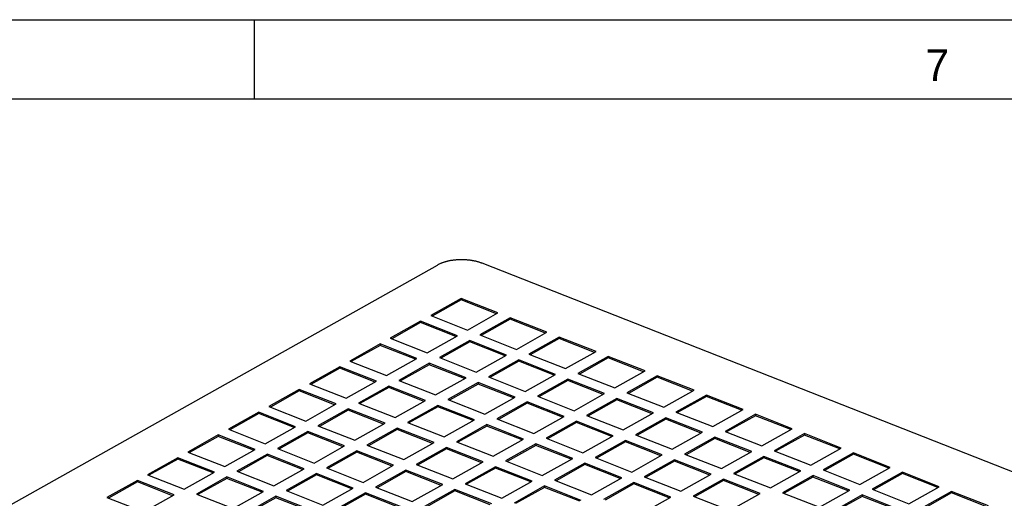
# Model space of a CAD drawing. Extents: x 0 to 841, y 0 to 594.
# Tile 121 of 129: x 489 to 551, y 564 to 594. Entities that reach past the tile are written whole.
import ezdxf

# ---------------------------------------------------------------- set-up
doc = ezdxf.new("R2010")
doc.units = 0
doc.header["$LTSCALE"] = 46.255
doc.header["$MEASUREMENT"] = 0
doc.layers.get('0').update_dxf_attribs({"linetype": 'CONTINUOUS'})
doc.layers.add('02___PRT_ALL_AXES', color=7, linetype='CONTINUOUS')
doc.styles.add('PROXY_972A', font='trium.ttf.shx', dxfattribs={"height": 2})

msp = doc.modelspace()

# ---------------------------------------------------------------- linework, layer by layer
at = {"color": 7, "linetype": 'CONTINUOUS'}
for p, q in [((0, 594), (841, 594)), ((504, 589), (504, 594)), ((836, 589), (5, 589)), ((448.6805, 541.0537), (515.5085, 578.5773)), ((650.21, 526.8143), (518.3239, 578.6854))]:
    msp.add_line(p, q, dxfattribs=at)
msp.add_lwpolyline([(518.3239, 578.6854), (518.2891, 578.6988), (518.2539, 578.7117), (518.2182, 578.7242), (518.1822, 578.7363), (518.1457, 578.7479), (518.1089, 578.7592), (518.0718, 578.77), (518.0344, 578.7803), (517.9967, 578.7903), (517.9587, 578.7998), (517.9205, 578.809), (517.8821, 578.8177), (517.8435, 578.826), (517.8047, 578.8339), (517.7658, 578.8414), (517.7268, 578.8484), (517.6876, 578.8551), (517.6484, 578.8614), (517.609, 578.8673), (517.5696, 578.8728), (517.53, 578.8779), (517.4904, 578.8826), (517.4506, 578.8869), (517.4108, 578.8908), (517.3709, 578.8943), (517.3309, 578.8974), (517.2908, 578.9001), (517.2507, 578.9025), (517.2105, 578.9044), (517.1702, 578.906), (517.1299, 578.9072), (517.0895, 578.908), (517.0491, 578.9084), (517.0087, 578.9085), (516.9683, 578.9081), (516.928, 578.9074), (516.8877, 578.9063), (516.8474, 578.9048), (516.8073, 578.903), (516.7672, 578.9007), (516.7273, 578.8981), (516.6875, 578.8952), (516.6479, 578.8918), (516.6085, 578.8881), (516.5692, 578.884), (516.5302, 578.8795), (516.4913, 578.8746), (516.4527, 578.8694), (516.4143, 578.8638), (516.3761, 578.8578), (516.3382, 578.8514), (516.3004, 578.8447), (516.2629, 578.8375), (516.2255, 578.83), (516.1884, 578.822), (516.1515, 578.8137), (516.1148, 578.805), (516.0784, 578.7959), (516.0421, 578.7863), (516.0061, 578.7764), (515.9703, 578.766), (515.9347, 578.7553), (515.8994, 578.7441), (515.8644, 578.7325), (515.8298, 578.7205), (515.7955, 578.7081), (515.7616, 578.6952), (515.7282, 578.682), (515.6952, 578.6683), (515.6627, 578.6542), (515.6307, 578.6397), (515.5992, 578.6247), (515.5683, 578.6094), (515.5381, 578.5936), (515.5085, 578.5773)], dxfattribs=at)
at = {"layer": '02___PRT_ALL_AXES', "color": 7, "linetype": 'CONTINUOUS'}
for p, q in [((517.0023, 576.4705), (515.0929, 575.3984)), ((517.0016, 576.3822), (515.185, 575.3622)), ((517.0023, 576.4705), (517.0016, 576.3822)), ((519.2233, 575.5084), (517.0016, 576.3822)), ((519.3161, 575.5605), (517.0023, 576.4705)), ((515.0929, 575.3984), (517.4067, 574.4884)), ((517.4067, 574.4884), (519.3161, 575.5605)), ((514.4564, 575.041), (512.547, 573.9689)), ((514.4557, 574.9527), (512.6391, 573.9327)), ((514.4564, 575.041), (514.4557, 574.9527)), ((516.6774, 574.0789), (514.4557, 574.9527)), ((516.7702, 574.131), (514.4564, 575.041)), ((520.0874, 575.2572), (518.178, 574.185)), ((520.0866, 575.1688), (518.27, 574.1488)), ((520.0874, 575.2572), (520.0866, 575.1688)), ((522.3083, 574.295), (520.0866, 575.1688)), ((522.4012, 574.3471), (520.0874, 575.2572)), ((518.178, 574.185), (520.4917, 573.275)), ((520.4917, 573.275), (522.4012, 574.3471)), ((511.9105, 573.6115), (510.0011, 572.5394)), ((511.9105, 573.6115), (511.9098, 573.5232)), ((514.2243, 572.7015), (511.9105, 573.6115)), ((512.547, 573.9689), (514.8608, 573.0589)), ((514.8608, 573.0589), (516.7702, 574.131)), ((517.5415, 573.8277), (515.6321, 572.7555)), ((517.5407, 573.7393), (515.7241, 572.7193)), ((517.5415, 573.8277), (517.5407, 573.7393)), ((519.7625, 572.8655), (517.5407, 573.7393)), ((519.8553, 572.9176), (517.5415, 573.8277)), ((523.1724, 574.0438), (521.263, 572.9717)), ((523.1717, 573.9555), (521.3551, 572.9355)), ((523.1724, 574.0438), (523.1717, 573.9555)), ((525.3934, 573.0817), (523.1717, 573.9555)), ((525.4862, 573.1338), (523.1724, 574.0438)), ((511.9098, 573.5232), (510.0932, 572.5032)), ((514.1315, 572.6494), (511.9098, 573.5232)), ((517.9458, 571.8455), (519.8553, 572.9176)), ((521.263, 572.9717), (523.5768, 572.0617)), ((523.5768, 572.0617), (525.4862, 573.1338)), ((510.0011, 572.5394), (512.3149, 571.6294)), ((512.3149, 571.6294), (514.2243, 572.7015)), ((514.9956, 572.3981), (513.0862, 571.326)), ((514.9949, 572.3098), (513.1782, 571.2898)), ((514.9956, 572.3981), (514.9949, 572.3098)), ((517.2166, 571.436), (514.9949, 572.3098)), ((517.3094, 571.4881), (514.9956, 572.3981)), ((515.6321, 572.7555), (517.9458, 571.8455)), ((520.6265, 572.6143), (518.7171, 571.5422)), ((520.6258, 572.526), (518.8092, 571.5059)), ((520.6265, 572.6143), (520.6258, 572.526)), ((522.8475, 571.6522), (520.6258, 572.526)), ((522.9403, 571.7043), (520.6265, 572.6143)), ((526.2575, 572.8304), (524.3481, 571.7583)), ((526.2567, 572.7421), (524.4401, 571.7221)), ((526.2575, 572.8304), (526.2567, 572.7421)), ((528.4785, 571.8683), (526.2567, 572.7421)), ((528.5713, 571.9204), (526.2575, 572.8304)), ((509.3646, 572.182), (507.4552, 571.1099)), ((509.3639, 572.0937), (507.5473, 571.0736)), ((509.3646, 572.182), (509.3639, 572.0937)), ((511.5856, 571.2199), (509.3639, 572.0937)), ((511.6784, 571.272), (509.3646, 572.182)), ((521.0309, 570.6321), (522.9403, 571.7043)), ((524.3481, 571.7583), (526.6619, 570.8483)), ((526.6619, 570.8483), (528.5713, 571.9204)), ((507.4552, 571.1099), (509.769, 570.1998)), ((509.769, 570.1998), (511.6784, 571.272)), ((513.0862, 571.326), (515.4, 570.416)), ((515.4, 570.416), (517.3094, 571.4881)), ((518.0806, 571.1848), (516.1712, 570.1127)), ((518.0799, 571.0965), (516.2633, 570.0764)), ((518.0806, 571.1848), (518.0799, 571.0965)), ((520.3016, 570.2226), (518.0799, 571.0965)), ((520.3944, 570.2748), (518.0806, 571.1848)), ((518.7171, 571.5422), (521.0309, 570.6321)), ((523.7116, 571.4009), (521.8022, 570.3288)), ((523.7109, 571.3126), (521.8942, 570.2926)), ((523.7116, 571.4009), (523.7109, 571.3126)), ((525.9326, 570.4388), (523.7109, 571.3126)), ((526.0254, 570.4909), (523.7116, 571.4009)), ((529.3425, 571.6171), (527.4331, 570.545)), ((529.3418, 571.5288), (527.5252, 570.5087)), ((529.3425, 571.6171), (529.3418, 571.5288)), ((531.5635, 570.655), (529.3418, 571.5288)), ((531.6563, 570.7071), (529.3425, 571.6171)), ((506.8187, 570.7525), (504.9093, 569.6804)), ((506.818, 570.6642), (505.0014, 569.6441)), ((506.8187, 570.7525), (506.818, 570.6642)), ((509.0397, 569.7903), (506.818, 570.6642)), ((509.1325, 569.8425), (506.8187, 570.7525)), ((512.4497, 570.9686), (510.5403, 569.8965)), ((512.449, 570.8803), (510.6324, 569.8603)), ((512.4497, 570.9686), (512.449, 570.8803)), ((514.6707, 570.0065), (512.449, 570.8803)), ((514.7635, 570.0586), (512.4497, 570.9686)), ((524.116, 569.4188), (526.0254, 570.4909)), ((527.4331, 570.545), (529.7469, 569.6349)), ((529.7469, 569.6349), (531.6563, 570.7071)), ((507.2231, 568.7703), (509.1325, 569.8425)), ((510.5403, 569.8965), (512.8541, 568.9865)), ((512.8541, 568.9865), (514.7635, 570.0586)), ((516.1712, 570.1127), (518.485, 569.2026)), ((518.485, 569.2026), (520.3944, 570.2748)), ((521.1657, 569.9714), (519.2563, 568.8993)), ((521.165, 569.8831), (519.3484, 568.8631)), ((521.1657, 569.9714), (521.165, 569.8831)), ((523.3867, 569.0093), (521.165, 569.8831)), ((523.4795, 569.0614), (521.1657, 569.9714)), ((521.8022, 570.3288), (524.116, 569.4188)), ((526.7966, 570.1876), (524.8872, 569.1154)), ((526.7959, 570.0992), (524.9793, 569.0792)), ((526.7966, 570.1876), (526.7959, 570.0992)), ((529.0176, 569.2254), (526.7959, 570.0992)), ((529.1104, 569.2776), (526.7966, 570.1876)), ((532.4276, 570.4037), (530.5182, 569.3316)), ((532.4269, 570.3154), (530.6102, 569.2954)), ((532.4276, 570.4037), (532.4269, 570.3154)), ((534.6486, 569.4416), (532.4269, 570.3154)), ((534.7414, 569.4937), (532.4276, 570.4037)), ((504.2728, 569.323), (502.3634, 568.2508)), ((504.2721, 569.2346), (502.4555, 568.2146)), ((504.2728, 569.323), (504.2721, 569.2346)), ((506.4938, 568.3608), (504.2721, 569.2346)), ((506.5866, 568.413), (504.2728, 569.323)), ((504.9093, 569.6804), (507.2231, 568.7703)), ((509.9038, 569.5391), (507.9944, 568.467)), ((509.9031, 569.4508), (508.0865, 568.4308)), ((509.9038, 569.5391), (509.9031, 569.4508)), ((512.1248, 568.577), (509.9031, 569.4508)), ((512.2176, 568.6291), (509.9038, 569.5391)), ((515.5347, 569.7553), (513.6253, 568.6831)), ((515.534, 569.6669), (513.7174, 568.6469)), ((515.5347, 569.7553), (515.534, 569.6669)), ((517.7557, 568.7931), (515.534, 569.6669)), ((517.8485, 568.8453), (515.5347, 569.7553)), ((527.201, 568.2054), (529.1104, 569.2776)), ((530.5182, 569.3316), (532.832, 568.4216)), ((532.832, 568.4216), (534.7414, 569.4937)), ((510.3082, 567.557), (512.2176, 568.6291)), ((513.6253, 568.6831), (515.9391, 567.7731)), ((515.9391, 567.7731), (517.8485, 568.8453)), ((519.2563, 568.8993), (521.5701, 567.9893)), ((521.5701, 567.9893), (523.4795, 569.0614)), ((524.2507, 568.7581), (522.3413, 567.6859)), ((524.25, 568.6697), (522.4334, 567.6497)), ((524.2507, 568.7581), (524.25, 568.6697)), ((526.4717, 567.7959), (524.25, 568.6697)), ((526.5645, 567.848), (524.2507, 568.7581)), ((524.8872, 569.1154), (527.201, 568.2054)), ((529.8817, 568.9742), (527.9723, 567.9021)), ((529.881, 568.8859), (528.0644, 567.8659)), ((529.8817, 568.9742), (529.881, 568.8859)), ((532.1027, 568.0121), (529.881, 568.8859)), ((532.1955, 568.0642), (529.8817, 568.9742)), ((535.5126, 569.1904), (533.6032, 568.1182)), ((535.5119, 569.102), (533.6953, 568.082)), ((535.5126, 569.1904), (535.5119, 569.102)), ((537.7336, 568.2282), (535.5119, 569.102)), ((537.8264, 568.2804), (535.5126, 569.1904)), ((502.3634, 568.2508), (504.6772, 567.3408)), ((504.6772, 567.3408), (506.5866, 568.413)), ((507.3579, 568.1096), (505.4485, 567.0375)), ((507.3572, 568.0213), (505.5406, 567.0013)), ((507.3579, 568.1096), (507.3572, 568.0213)), ((509.5789, 567.1475), (507.3572, 568.0213)), ((509.6717, 567.1996), (507.3579, 568.1096)), ((507.9944, 568.467), (510.3082, 567.557)), ((512.9888, 568.3258), (511.0794, 567.2536)), ((512.9881, 568.2374), (511.1715, 567.2174)), ((512.9888, 568.3258), (512.9881, 568.2374)), ((515.2098, 567.3636), (512.9881, 568.2374)), ((515.3026, 567.4157), (512.9888, 568.3258)), ((518.6198, 568.5419), (516.7104, 567.4698)), ((518.6191, 568.4536), (516.8025, 567.4336)), ((518.6198, 568.5419), (518.6191, 568.4536)), ((520.8408, 567.5798), (518.6191, 568.4536)), ((520.9336, 567.6319), (518.6198, 568.5419)), ((530.2861, 566.9921), (532.1955, 568.0642)), ((533.6032, 568.1182), (535.917, 567.2082)), ((535.917, 567.2082), (537.8264, 568.2804)), ((538.5977, 567.977), (536.6883, 566.9049)), ((538.5977, 567.977), (538.597, 567.8887)), ((540.9115, 567.067), (538.5977, 567.977)), ((501.727, 567.8935), (499.8175, 566.8213)), ((501.7262, 567.8051), (499.9096, 566.7851)), ((501.727, 567.8935), (501.7262, 567.8051)), ((503.9479, 566.9313), (501.7262, 567.8051)), ((504.0407, 566.9834), (501.727, 567.8935)), ((513.3932, 566.3436), (515.3026, 567.4157)), ((516.7104, 567.4698), (519.0242, 566.5598)), ((519.0242, 566.5598), (520.9336, 567.6319)), ((522.3413, 567.6859), (524.6551, 566.7759)), ((524.6551, 566.7759), (526.5645, 567.848)), ((527.3358, 567.5447), (525.4264, 566.4726)), ((527.3351, 567.4564), (525.5185, 566.4364)), ((527.3358, 567.5447), (527.3351, 567.4564)), ((529.5568, 566.5826), (527.3351, 567.4564)), ((529.6496, 566.6347), (527.3358, 567.5447)), ((527.9723, 567.9021), (530.2861, 566.9921)), ((532.9667, 567.7609), (531.0573, 566.6887)), ((532.966, 567.6725), (531.1494, 566.6525)), ((532.9667, 567.7609), (532.966, 567.6725)), ((535.1877, 566.7987), (532.966, 567.6725)), ((535.2805, 566.8508), (532.9667, 567.7609)), ((538.597, 567.8887), (536.7804, 566.8687)), ((540.8187, 567.0149), (538.597, 567.8887)), ((499.8175, 566.8213), (502.1313, 565.9113)), ((502.1313, 565.9113), (504.0407, 566.9834)), ((505.4485, 567.0375), (507.7623, 566.1275)), ((507.7623, 566.1275), (509.6717, 567.1996)), ((510.443, 566.8963), (508.5335, 565.8241)), ((510.4422, 566.8079), (508.6256, 565.7879)), ((510.443, 566.8963), (510.4422, 566.8079)), ((512.6639, 565.9341), (510.4422, 566.8079)), ((512.7567, 565.9862), (510.443, 566.8963)), ((511.0794, 567.2536), (513.3932, 566.3436)), ((516.0739, 567.1124), (514.1645, 566.0403)), ((516.0732, 567.0241), (514.2566, 566.0041)), ((516.0739, 567.1124), (516.0732, 567.0241)), ((518.2949, 566.1503), (516.0732, 567.0241)), ((518.3877, 566.2024), (516.0739, 567.1124)), ((521.7049, 567.3286), (519.7954, 566.2564)), ((521.7041, 567.2402), (519.8875, 566.2202)), ((521.7049, 567.3286), (521.7041, 567.2402)), ((523.9258, 566.3664), (521.7041, 567.2402)), ((524.0186, 566.4185), (521.7049, 567.3286)), ((533.3711, 565.7787), (535.2805, 566.8508)), ((536.6883, 566.9049), (539.0021, 565.9949)), ((539.0021, 565.9949), (540.9115, 567.067)), ((541.6827, 566.7637), (539.7733, 565.6915)), ((541.6827, 566.7637), (541.682, 566.6753)), ((543.9965, 565.8536), (541.6827, 566.7637)), ((499.1811, 566.464), (497.2716, 565.3918)), ((499.1803, 566.3756), (497.3637, 565.3556)), ((499.1811, 566.464), (499.1803, 566.3756)), ((501.402, 565.5018), (499.1803, 566.3756)), ((501.4948, 565.5539), (499.1811, 566.464)), ((504.812, 566.6801), (502.9026, 565.608)), ((504.8113, 566.5918), (502.9947, 565.5718)), ((504.812, 566.6801), (504.8113, 566.5918)), ((507.033, 565.718), (504.8113, 566.5918)), ((507.1258, 565.7701), (504.812, 566.6801)), ((516.4783, 565.1303), (518.3877, 566.2024)), ((519.7954, 566.2564), (522.1092, 565.3464)), ((522.1092, 565.3464), (524.0186, 566.4185)), ((524.7899, 566.1152), (522.8805, 565.0431)), ((524.7899, 566.1152), (524.7892, 566.0269)), ((527.1037, 565.2052), (524.7899, 566.1152)), ((525.4264, 566.4726), (527.7402, 565.5626)), ((527.7402, 565.5626), (529.6496, 566.6347)), ((530.4209, 566.3314), (528.5114, 565.2592)), ((530.4201, 566.243), (528.6035, 565.223)), ((530.4209, 566.3314), (530.4201, 566.243)), ((532.6418, 565.3692), (530.4201, 566.243)), ((532.7346, 565.4213), (530.4209, 566.3314)), ((531.0573, 566.6887), (533.3711, 565.7787)), ((536.0518, 566.5475), (534.1424, 565.4754)), ((536.0511, 566.4592), (534.2345, 565.4392)), ((536.0518, 566.5475), (536.0511, 566.4592)), ((538.2728, 565.5854), (536.0511, 566.4592)), ((538.3656, 565.6375), (536.0518, 566.5475)), ((541.682, 566.6753), (539.8654, 565.6553)), ((543.9037, 565.8015), (541.682, 566.6753)), ((499.5854, 564.4818), (501.4948, 565.5539)), ((502.9026, 565.608), (505.2164, 564.698)), ((505.2164, 564.698), (507.1258, 565.7701)), ((508.5335, 565.8241), (510.8473, 564.9141)), ((510.8473, 564.9141), (512.7567, 565.9862)), ((513.528, 565.6829), (511.6186, 564.6108)), ((513.5273, 565.5946), (511.7107, 564.5746)), ((513.528, 565.6829), (513.5273, 565.5946)), ((515.749, 564.7208), (513.5273, 565.5946)), ((515.8418, 564.7729), (513.528, 565.6829)), ((514.1645, 566.0403), (516.4783, 565.1303)), ((519.159, 565.8991), (517.2495, 564.8269)), ((519.1582, 565.8107), (517.3416, 564.7907)), ((519.159, 565.8991), (519.1582, 565.8107)), ((521.3799, 564.9369), (519.1582, 565.8107)), ((521.4727, 564.989), (519.159, 565.8991)), ((524.7892, 566.0269), (522.9726, 565.0069)), ((527.0109, 565.1531), (524.7892, 566.0269)), ((536.4562, 564.5654), (538.3656, 565.6375)), ((539.7733, 565.6915), (542.0871, 564.7815)), ((542.0871, 564.7815), (543.9965, 565.8536)), ((544.7678, 565.5503), (542.8584, 564.4782)), ((544.7678, 565.5503), (544.7671, 565.462)), ((547.0816, 564.6403), (544.7678, 565.5503)), ((496.6352, 565.0345), (494.7257, 563.9623)), ((496.6344, 564.9461), (494.8178, 563.9261)), ((496.6352, 565.0345), (496.6344, 564.9461)), ((498.8561, 564.0723), (496.6344, 564.9461)), ((498.949, 564.1244), (496.6352, 565.0345)), ((497.2716, 565.3918), (499.5854, 564.4818)), ((502.2661, 565.2506), (500.3567, 564.1785)), ((502.2654, 565.1623), (500.4488, 564.1423)), ((502.2661, 565.2506), (502.2654, 565.1623)), ((504.4871, 564.2885), (502.2654, 565.1623)), ((504.5799, 564.3406), (502.2661, 565.2506)), ((507.8971, 565.4668), (505.9876, 564.3946)), ((507.8963, 565.3784), (506.0797, 564.3584)), ((507.8971, 565.4668), (507.8963, 565.3784)), ((510.118, 564.5046), (507.8963, 565.3784)), ((510.2108, 564.5567), (507.8971, 565.4668)), ((519.5633, 563.9169), (521.4727, 564.989)), ((522.8805, 565.0431), (525.1943, 564.1331)), ((525.1943, 564.1331), (527.1037, 565.2052)), ((527.875, 564.9018), (525.9655, 563.8297)), ((527.875, 564.9018), (527.8742, 564.8135)), ((530.1887, 563.9918), (527.875, 564.9018)), ((528.5114, 565.2592), (530.8252, 564.3492)), ((530.8252, 564.3492), (532.7346, 565.4213)), ((533.5059, 565.118), (531.5965, 564.0459)), ((533.5052, 565.0297), (531.6886, 564.0096)), ((533.5059, 565.118), (533.5052, 565.0297)), ((535.7269, 564.1559), (533.5052, 565.0297)), ((535.8197, 564.208), (533.5059, 565.118)), ((534.1424, 565.4754), (536.4562, 564.5654)), ((539.1369, 565.3341), (537.2274, 564.262)), ((539.1361, 565.2458), (537.3195, 564.2258)), ((539.1369, 565.3341), (539.1361, 565.2458)), ((541.3578, 564.372), (539.1361, 565.2458)), ((541.4506, 564.4241), (539.1369, 565.3341)), ((544.7671, 565.462), (542.9505, 564.4419)), ((546.9888, 564.5882), (544.7671, 565.462)), ((502.6705, 563.2685), (504.5799, 564.3406)), ((505.9876, 564.3946), (508.3014, 563.4846)), ((508.3014, 563.4846), (510.2108, 564.5567)), ((510.9821, 564.2534), (509.0727, 563.1813)), ((510.9821, 564.2534), (510.9814, 564.1651)), ((513.2959, 563.3434), (510.9821, 564.2534)), ((511.6186, 564.6108), (513.9324, 563.7008)), ((513.9324, 563.7008), (515.8418, 564.7729)), ((516.6131, 564.4695), (514.7036, 563.3974)), ((516.6123, 564.3812), (514.7957, 563.3612)), ((516.6131, 564.4695), (516.6123, 564.3812)), ((518.834, 563.5074), (516.6123, 564.3812)), ((518.9269, 563.5595), (516.6131, 564.4695)), ((517.2495, 564.8269), (519.5633, 563.9169)), ((522.244, 564.6857), (520.3346, 563.6136)), ((522.2433, 564.5974), (520.4267, 563.5773)), ((522.244, 564.6857), (522.2433, 564.5974)), ((524.465, 563.7236), (522.2433, 564.5974)), ((524.5578, 563.7757), (522.244, 564.6857)), ((527.8742, 564.8135), (526.0576, 563.7935)), ((530.0959, 563.9397), (527.8742, 564.8135)), ((537.2274, 564.262), (539.5412, 563.352)), ((539.5412, 563.352), (541.4506, 564.4241)), ((542.8584, 564.4782), (545.1722, 563.5681)), ((545.1722, 563.5681), (547.0816, 564.6403)), ((547.8529, 564.3369), (545.9434, 563.2648)), ((547.8521, 564.2486), (546.0355, 563.2286)), ((547.8529, 564.3369), (547.8521, 564.2486)), ((550.0738, 563.3748), (547.8521, 564.2486)), ((550.1666, 563.4269), (547.8529, 564.3369)), ((494.7257, 563.9623), (497.0395, 563.0523)), ((497.0395, 563.0523), (498.949, 564.1244)), ((500.3567, 564.1785), (502.6705, 563.2685)), ((505.3512, 564.0372), (503.4417, 562.9651)), ((505.3504, 563.9489), (503.5338, 562.9289)), ((505.3512, 564.0372), (505.3504, 563.9489)), ((507.5721, 563.0751), (505.3504, 563.9489)), ((507.665, 563.1272), (505.3512, 564.0372)), ((510.9814, 564.1651), (509.1648, 563.145)), ((513.2031, 563.2913), (510.9814, 564.1651)), ((528.2793, 562.9197), (530.1887, 563.9918)), ((531.5965, 564.0459), (533.9103, 563.1358)), ((533.9103, 563.1358), (535.8197, 564.208)), ((542.2219, 564.1208), (540.3125, 563.0487)), ((542.2212, 564.0325), (540.4046, 563.0124)), ((542.2219, 564.1208), (542.2212, 564.0325)), ((544.4429, 563.1586), (542.2212, 564.0325)), ((544.5357, 563.2108), (542.2219, 564.1208))]:
    msp.add_line(p, q, dxfattribs=at)

# ---------------------------------------------------------------- texts
at = {"color": 7, "linetype": 'CONTINUOUS', "style": 'PROXY_972A'}
msp.add_text('7', height=2, dxfattribs=at).set_placement((546.2051, 590.1423))

doc.saveas('drawing.dxf')
